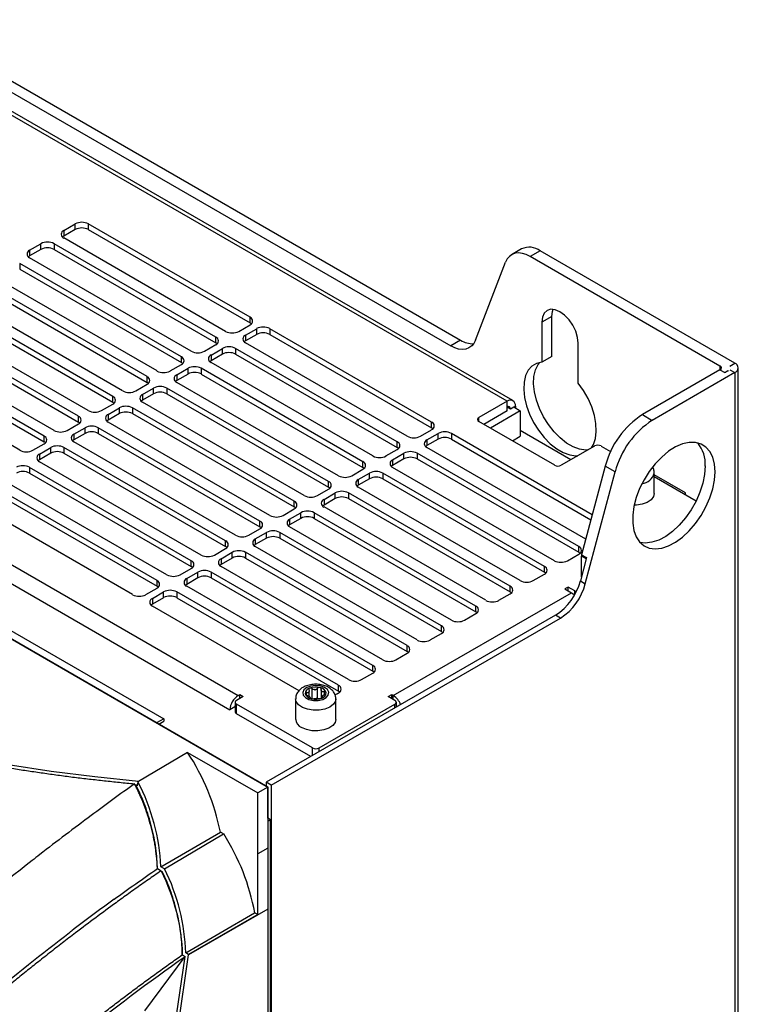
# Model space of a CAD drawing. Header units: millimetres. Extents: x 82 to 1002, y -172 to 1064.
# Tile 159 of 159: x 903 to 980, y 929 to 1034. Entities that reach past the tile are written whole.
import ezdxf

# ---------------------------------------------------------------- set-up
doc = ezdxf.new("R2010")
doc.units = ezdxf.units.MM

msp = doc.modelspace()

# ---------------------------------------------------------------- linework, layer by layer
at = {"color": 7, "linetype": 'Continuous', "lineweight": 25}
for p, q in [((955.5, 993.35), (884.79, 1034.17)), ((956.12, 993.42), (885.41, 1034.24)), ((894.37, 1032.32), (950.51, 999.91)), ((893.31, 1031.7), (949.45, 999.29)), ((929.86, 952.02), (813.2, 1019.37)), ((814.08, 1018.87), (929.69, 952.13)), ((830.17, 1017.54), (926.69, 961.82)), ((829.28, 1016.01), (925.8, 960.29)), ((827.18, 1012.18), (918.71, 959.34)), ((908.02, 1011.66), (909.22, 1012.36)), ((909.22, 1011.74), (908.02, 1011.05)), ((909.22, 1011.74), (909.22, 1012.36)), ((927.96, 1002.36), (910.63, 1012.36)), ((910.63, 1012.36), (910.63, 1011.74)), ((910.63, 1011.74), (927.96, 1001.74)), ((908.02, 1011.66), (908.02, 1011.05)), ((925.34, 1000.84), (908.02, 1010.85)), ((904.34, 1009.54), (905.54, 1010.23)), ((905.54, 1009.62), (904.34, 1008.93)), ((905.54, 1009.62), (905.54, 1010.23)), ((924.28, 1000.23), (906.96, 1010.23)), ((906.96, 1010.23), (906.96, 1009.62)), ((906.96, 1009.62), (924.28, 999.62)), ((957.04, 1009.67), (955.98, 1009.06)), ((904.34, 1009.54), (904.34, 1008.93)), ((921.66, 998.72), (904.34, 1008.72)), ((959.04, 1009.48), (957.98, 1008.86)), ((978.3, 997.13), (957.98, 1008.86)), ((979.9, 997.44), (959.04, 1009.48)), ((920.6, 998.11), (903.28, 1008.11)), ((903.28, 1008.11), (903.28, 1007.5)), ((903.28, 1007.5), (920.6, 997.5)), ((952.11, 999.91), (955.32, 1008.25)), ((917.99, 996.6), (900.66, 1006.6)), ((916.93, 995.99), (899.6, 1005.99)), ((899.6, 1005.38), (916.93, 995.37)), ((914.31, 994.48), (896.99, 1004.48)), ((913.25, 993.86), (895.93, 1003.87)), ((895.93, 1003.25), (913.25, 993.25)), ((910.63, 992.35), (893.31, 1002.36)), ((927.96, 1001.74), (927.96, 1002.36)), ((960.27, 1002.44), (959.21, 1001.83)), ((960.27, 998.16), (960.27, 1002.44)), ((909.57, 991.74), (892.25, 1001.74)), ((892.25, 1001.13), (909.57, 991.13)), ((926.76, 1000.84), (927.96, 1001.54)), ((927.46, 1000.44), (928.67, 1001.13)), ((928.67, 1000.52), (928.67, 1001.13)), ((947.4, 991.13), (930.08, 1001.13)), ((930.08, 1001.13), (930.08, 1000.52)), ((959.21, 1001.83), (959.21, 997.55)), ((906.96, 990.23), (889.63, 1000.23)), ((924.28, 999.62), (924.28, 1000.23)), ((928.67, 1000.52), (927.46, 999.82)), ((927.46, 1000.44), (927.46, 999.82)), ((930.08, 1000.52), (947.4, 990.52)), ((905.9, 989.62), (888.57, 999.62)), ((923.08, 998.72), (924.28, 999.42)), ((944.79, 989.62), (927.46, 999.62)), ((950.51, 999.91), (949.45, 999.29)), ((963.1, 995.3), (963.1, 999.58)), ((903.28, 988.11), (885.96, 998.11)), ((888.57, 999.01), (905.9, 989.01)), ((920.6, 997.5), (920.6, 998.11)), ((923.79, 998.31), (924.99, 999.01)), ((924.99, 998.4), (923.79, 997.7)), ((923.79, 998.31), (923.79, 997.7)), ((924.99, 998.4), (924.99, 999.01)), ((943.73, 989.01), (926.4, 999.01)), ((926.4, 999.01), (926.4, 998.4)), ((926.4, 998.4), (943.73, 988.39)), ((960.27, 998.16), (959.21, 997.55)), ((919.4, 996.6), (920.6, 997.29)), ((941.11, 987.5), (923.79, 997.5)), ((979.36, 997.13), (979.9, 997.44)), ((980.26, 700.52), (980.26, 996.93)), ((916.93, 995.37), (916.93, 995.99)), ((920.11, 996.19), (921.31, 996.89)), ((921.31, 996.27), (920.11, 995.58)), ((920.11, 996.19), (920.11, 995.58)), ((921.31, 996.27), (921.31, 996.89)), ((940.05, 986.88), (922.73, 996.89)), ((922.73, 996.89), (922.73, 996.27)), ((922.73, 996.27), (940.05, 986.27)), ((978.3, 996.72), (969.99, 991.93)), ((979.9, 996.42), (971.05, 991.31)), ((978.3, 996.72), (978.83, 996.42)), ((979.19, 996.62), (978.83, 996.42)), ((979.11, 996.66), (979.19, 996.62)), ((979.11, 996.58), (979.11, 996.66)), ((979.36, 996.72), (979.9, 996.42)), ((979.9, 996.42), (979.9, 700.01)), ((915.73, 994.48), (916.93, 995.17)), ((937.43, 985.37), (920.11, 995.37)), ((913.25, 993.25), (913.25, 993.86)), ((916.43, 994.07), (917.63, 994.76)), ((917.63, 994.15), (916.43, 993.46)), ((916.43, 994.07), (916.43, 993.46)), ((917.63, 994.15), (917.63, 994.76)), ((936.37, 984.76), (919.05, 994.76)), ((919.05, 994.76), (919.05, 994.15)), ((919.05, 994.15), (936.37, 984.15)), ((912.05, 992.35), (913.25, 993.05)), ((933.76, 983.25), (916.43, 993.25)), ((955.5, 993.35), (952.46, 991.6)), ((955.5, 992.74), (955.5, 993.35)), ((955.5, 992.74), (955.85, 992.54)), ((955.5, 992.33), (955.5, 992.74)), ((955.85, 992.54), (956.21, 992.74)), ((956.21, 992.74), (956.38, 992.84)), ((956.21, 992.74), (956.91, 992.33)), ((956.38, 992.84), (956.38, 992.64)), ((909.57, 991.13), (909.57, 991.74)), ((912.76, 991.95), (913.96, 992.64)), ((913.96, 992.03), (912.76, 991.33)), ((912.76, 991.95), (912.76, 991.33)), ((913.96, 992.03), (913.96, 992.64)), ((932.7, 982.64), (915.37, 992.64)), ((915.37, 992.64), (915.37, 992.03)), ((915.37, 992.03), (932.7, 982.03)), ((955.5, 992.33), (952.99, 990.88)), ((956.91, 992.33), (953.7, 990.48)), ((956.91, 992.33), (956.91, 989.61)), ((969.99, 991.93), (971.05, 991.31)), ((908.37, 990.23), (909.57, 990.93)), ((930.08, 981.13), (912.76, 991.13)), ((947.4, 990.52), (947.4, 991.13)), ((960.59, 986.5), (952.46, 991.19)), ((905.9, 989.01), (905.9, 989.62)), ((909.08, 989.82), (910.28, 990.52)), ((910.28, 989.9), (909.08, 989.21)), ((909.08, 989.82), (909.08, 989.21)), ((910.28, 989.9), (910.28, 990.52)), ((929.02, 980.52), (911.69, 990.52)), ((911.69, 990.52), (911.69, 989.9)), ((911.69, 989.9), (929.02, 979.9)), ((946.2, 989.62), (947.4, 990.31)), ((946.91, 989.21), (948.11, 989.9)), ((948.11, 989.29), (948.11, 989.9)), ((964.62, 981.19), (949.52, 989.9)), ((949.52, 989.9), (949.52, 989.29)), ((956.06, 989.11), (956.91, 989.61)), ((962.33, 987.09), (956.91, 990.22)), ((904.69, 988.11), (905.9, 988.8)), ((926.4, 979.01), (909.08, 989.01)), ((943.73, 988.39), (943.73, 989.01)), ((948.11, 989.29), (946.91, 988.6)), ((946.91, 989.21), (946.91, 988.6)), ((949.52, 989.29), (964.48, 980.66)), ((964.87, 988.56), (961.3, 986.5)), ((965.58, 988.56), (966.58, 987.98)), ((905.4, 987.7), (906.6, 988.39)), ((906.6, 987.78), (905.4, 987.09)), ((905.4, 987.7), (905.4, 987.09)), ((906.6, 987.78), (906.6, 988.39)), ((925.34, 978.39), (908.02, 988.39)), ((908.02, 988.39), (908.02, 987.78)), ((908.02, 987.78), (925.34, 977.78)), ((942.52, 987.5), (943.73, 988.19)), ((943.23, 987.09), (944.43, 987.78)), ((944.43, 987.17), (944.43, 987.78)), ((963.17, 977.78), (945.85, 987.78)), ((945.85, 987.78), (945.85, 987.17)), ((963.92, 978.57), (946.91, 988.39)), ((922.73, 976.88), (905.4, 986.88)), ((940.05, 986.27), (940.05, 986.88)), ((944.43, 987.17), (943.23, 986.48)), ((943.23, 987.09), (943.23, 986.48)), ((945.85, 987.17), (963.17, 977.17)), ((966.01, 986.4), (963.48, 976.91)), ((967.07, 985.79), (966.01, 986.4)), ((921.66, 976.27), (904.34, 986.27)), ((904.34, 986.27), (904.34, 985.66)), ((904.34, 985.66), (921.66, 975.66)), ((938.85, 985.37), (940.05, 986.07)), ((939.55, 984.97), (940.76, 985.66)), ((940.76, 985.05), (940.76, 985.66)), ((959.5, 975.66), (942.17, 985.66)), ((942.17, 985.66), (942.17, 985.05)), ((960.56, 976.27), (943.23, 986.27)), ((963.87, 973.8), (967.07, 985.79)), ((971.26, 983.46), (971.26, 985.66)), ((919.05, 974.76), (901.72, 984.76)), ((936.37, 984.15), (936.37, 984.76)), ((940.76, 985.05), (939.55, 984.35)), ((939.55, 984.97), (939.55, 984.35)), ((942.17, 985.05), (959.5, 975.05)), ((971.26, 985.28), (975.75, 982.68)), ((917.99, 974.15), (900.66, 984.15)), ((900.66, 983.54), (917.99, 973.54)), ((935.17, 983.25), (936.37, 983.95)), ((935.88, 982.84), (937.08, 983.54)), ((937.08, 982.92), (937.08, 983.54)), ((955.82, 973.54), (938.49, 983.54)), ((938.49, 983.54), (938.49, 982.92)), ((956.88, 974.15), (939.55, 984.15)), ((974.59, 983.35), (974.59, 983.56)), ((915.37, 972.64), (898.05, 982.64)), ((932.7, 982.03), (932.7, 982.64)), ((937.08, 982.92), (935.88, 982.23)), ((935.88, 982.84), (935.88, 982.23)), ((938.49, 982.92), (955.82, 972.92)), ((931.49, 981.13), (932.7, 981.82)), ((932.2, 980.72), (933.4, 981.41)), ((933.4, 980.8), (933.4, 981.41)), ((952.14, 971.41), (934.82, 981.41)), ((934.82, 981.41), (934.82, 980.8)), ((953.2, 972.03), (935.88, 982.03)), ((929.02, 979.9), (929.02, 980.52)), ((933.4, 980.8), (932.2, 980.11)), ((932.2, 980.72), (932.2, 980.11)), ((934.82, 980.8), (952.14, 970.8)), ((927.82, 979.01), (929.02, 979.7)), ((928.52, 978.6), (929.73, 979.29)), ((929.73, 978.68), (929.73, 979.29)), ((948.46, 969.29), (931.14, 979.29)), ((931.14, 979.29), (931.14, 978.68)), ((949.52, 969.9), (932.2, 979.9)), ((925.34, 977.78), (925.34, 978.39)), ((929.73, 978.68), (928.52, 977.99)), ((928.52, 978.6), (928.52, 977.99)), ((931.14, 978.68), (948.46, 968.68)), ((924.14, 976.88), (925.34, 977.58)), ((924.85, 976.47), (926.05, 977.17)), ((926.05, 976.56), (926.05, 977.17)), ((944.79, 967.17), (927.46, 977.17)), ((927.46, 977.17), (927.46, 976.56)), ((945.85, 967.78), (928.52, 977.78)), ((961.97, 976.27), (963.17, 976.96)), ((963.17, 977.17), (963.17, 977.78)), ((963.48, 976.91), (964.01, 976.61)), ((921.66, 975.66), (921.66, 976.27)), ((926.05, 976.56), (924.85, 975.86)), ((924.85, 976.47), (924.85, 975.86)), ((927.46, 976.56), (944.79, 966.56)), ((964.01, 976.61), (963.34, 974.11)), ((963.45, 974.54), (963.45, 976.76)), ((920.46, 974.76), (921.66, 975.45)), ((921.17, 974.35), (922.37, 975.05)), ((922.37, 974.43), (922.37, 975.05)), ((941.11, 965.05), (923.79, 975.05)), ((923.79, 975.05), (923.79, 974.43)), ((942.17, 965.66), (924.85, 975.66)), ((958.29, 974.15), (959.5, 974.84)), ((959.5, 975.05), (959.5, 975.66)), ((917.99, 973.54), (917.99, 974.15)), ((922.37, 974.43), (921.17, 973.74)), ((921.17, 974.35), (921.17, 973.74)), ((923.79, 974.43), (941.11, 964.43)), ((963.34, 974.11), (963.87, 973.8)), ((916.79, 972.64), (917.99, 973.33)), ((917.49, 972.23), (918.69, 972.92)), ((918.69, 972.31), (918.69, 972.92)), ((937.43, 962.92), (920.11, 972.92)), ((920.11, 972.92), (920.11, 972.31)), ((938.49, 963.53), (921.17, 973.54)), ((943.3, 961.82), (962.39, 972.84)), ((954.62, 972.03), (955.82, 972.72)), ((955.82, 972.92), (955.82, 973.54)), ((962.04, 973.45), (961.69, 973.25)), ((961.69, 973.25), (962.39, 972.84)), ((962.75, 973.05), (962.04, 973.45)), ((962.04, 973.05), (962.04, 973.45)), ((918.69, 972.31), (917.49, 971.62)), ((917.49, 972.23), (917.49, 971.62)), ((920.11, 972.31), (937.43, 962.31)), ((933.21, 962.34), (917.49, 971.41)), ((950.94, 969.9), (952.14, 970.6)), ((952.14, 970.8), (952.14, 971.41)), ((960.68, 970.43), (929.69, 952.53)), ((930.22, 952.23), (961.21, 970.12)), ((961.21, 970.12), (960.68, 970.43)), ((947.26, 967.78), (948.46, 968.47)), ((948.46, 968.68), (948.46, 969.29)), ((943.59, 965.66), (944.79, 966.35)), ((944.79, 966.56), (944.79, 967.17)), ((939.91, 963.53), (941.11, 964.23)), ((941.11, 964.43), (941.11, 965.05)), ((934.29, 961.74), (934.29, 962.3)), ((935.57, 962.46), (935.57, 961.54)), ((937.29, 962.02), (937.43, 962.11)), ((937.43, 962.31), (937.43, 962.92)), ((926.36, 961.11), (926.36, 960.09)), ((927.22, 961.72), (926.51, 961.31)), ((926.69, 961.82), (926.86, 961.92)), ((926.86, 961.92), (927.22, 961.72)), ((926.86, 961.51), (926.86, 961.92)), ((932.84, 961.48), (932.84, 959.27)), ((934.42, 961.55), (934.42, 961.62)), ((935.7, 961.71), (935.7, 961.58)), ((937.29, 962.02), (937.07, 961.91)), ((937.14, 959.27), (937.14, 961.48)), ((942.77, 961.72), (943.13, 961.92)), ((943.48, 961.31), (942.77, 961.72)), ((943.13, 961.92), (943.3, 961.82)), ((943.13, 961.51), (943.13, 961.92)), ((943.63, 960.58), (943.63, 961.11)), ((926.33, 960.6), (925.8, 960.29)), ((934.64, 956.21), (926.51, 960.9)), ((926.51, 959.88), (926.51, 960.9)), ((935.35, 956.21), (943.48, 960.9)), ((918.71, 959.34), (917.95, 958.9)), ((918.19, 958.76), (918.71, 959.08)), ((918.71, 959.34), (918.71, 959.08)), ((934.46, 955.29), (926.51, 959.88)), ((921.27, 955.73), (916.02, 952.63)), ((921.27, 955.73), (928.78, 951.4)), ((915.94, 952.59), (916.02, 952.63)), ((915.89, 952.24), (915.62, 952.26)), ((915.68, 952.14), (915.78, 952.2)), ((915.77, 952.16), (915.7, 952.11)), ((915.77, 952.16), (915.78, 952.2)), ((915.88, 952.14), (915.78, 952.2)), ((915.94, 952.59), (915.88, 952.14)), ((929.86, 952.02), (928.78, 951.4)), ((930.22, 952.23), (929.69, 952.53)), ((929.69, 952.53), (929.69, 952.13)), ((929.69, 952.13), (929.87, 952.02)), ((929.86, 952.02), (929.86, 945.49)), ((929.86, 952.02), (929.87, 952.02)), ((929.87, 948.68), (929.87, 952.02)), ((930.22, 952.23), (930.22, 687.26)), ((928.78, 944.86), (928.78, 951.4)), ((929.87, 948.68), (929.86, 948.68)), ((929.86, 948.36), (930.15, 948.52)), ((930.15, 948.52), (929.87, 948.68)), ((930.15, 687.3), (930.15, 948.52)), ((918.4, 943.49), (924.78, 947.2)), ((918.8, 943.26), (925.13, 947)), ((925.13, 947), (924.78, 947.2)), ((929.86, 945.49), (928.78, 944.86)), ((929.86, 945.49), (929.86, 938.95)), ((928.78, 938.36), (928.78, 944.86)), ((918.03, 943.28), (918.43, 943.05)), ((918.8, 943.26), (918.4, 943.49)), ((918.59, 942.89), (918.47, 942.96)), ((929.86, 938.95), (921.36, 934.04)), ((929.86, 938.95), (929.86, 862.41)), ((921.06, 934.25), (928.45, 938.55)), ((928.78, 938.36), (921.36, 934.07)), ((928.78, 938.36), (928.45, 938.55)), ((910.74, 862.12), (920.99, 933.86)), ((911.09, 862.25), (921.36, 934.04)), ((916.69, 928.05), (920.99, 933.86)), ((920.69, 934.04), (920.99, 933.86)), ((921.36, 934.07), (921.06, 934.25)), ((921.36, 934.04), (921.36, 934.07))]:
    msp.add_line(p, q, dxfattribs=at)
at = {"color": 8, "linetype": 'Continuous', "lineweight": 25}
for p, q in [((978.3, 997.13), (978.3, 996.72)), ((952.46, 991.19), (952.46, 991.6)), ((974.59, 983.56), (971.26, 985.48)), ((963.97, 976.46), (963.45, 976.76)), ((962.75, 972.65), (962.75, 973.05)), ((934.01, 961.88), (934.01, 962.1)), ((934.6, 961.48), (934.6, 962.56)), ((935.2, 961.52), (935.2, 962.6)), ((935.93, 961.95), (935.93, 962.22)), ((934.41, 961.56), (934.41, 961.58)), ((935.73, 961.61), (935.73, 961.66)), ((943.3, 961.41), (943.3, 961.82)), ((943.48, 960.49), (943.48, 960.9)), ((934.64, 955.39), (934.64, 956.21)), ((935.35, 955.8), (935.35, 956.21))]:
    msp.add_line(p, q, dxfattribs=at)
at = {"color": 7, "linetype": 'Continuous', "lineweight": 25, "flags": 128}
for points in [[(908.02, 1011.05), (907.89, 1010.96), (907.88, 1010.95)], [(904.34, 1008.93), (904.22, 1008.84), (904.2, 1008.83)], [(957.98, 1008.86), (957.55, 1009.07), (957.13, 1009.2), (956.73, 1009.25), (956.36, 1009.21), (956.03, 1009.09), (955.74, 1008.88), (955.5, 1008.6), (955.32, 1008.25)], [(963.1, 999.58), (963.03, 1000.2), (962.84, 1000.85), (962.53, 1001.5), (962.13, 1002.09), (961.66, 1002.58), (961.16, 1002.95), (960.65, 1003.16), (960.18, 1003.21), (959.78, 1003.08), (959.47, 1002.8), (959.28, 1002.37), (959.21, 1001.83)], [(960.27, 1002.44), (960.34, 1002.98), (960.42, 1003.21)], [(928.1, 1001.64), (928.08, 1001.66), (927.96, 1001.74)], [(924.42, 999.52), (924.41, 999.53), (924.28, 999.62)], [(927.46, 999.82), (927.34, 999.74), (927.32, 999.72)], [(952.11, 999.91), (951.93, 999.56), (951.7, 999.28), (951.41, 999.07), (951.08, 998.95), (950.7, 998.91), (950.3, 998.95), (949.88, 999.08), (949.45, 999.29)], [(920.74, 997.4), (920.73, 997.41), (920.6, 997.5)], [(923.79, 997.7), (923.66, 997.61), (923.65, 997.6)], [(959.21, 997.55), (958.64, 997.41), (958.15, 997.12), (957.75, 996.68), (957.47, 996.1), (957.31, 995.41), (957.27, 994.62), (957.36, 993.77), (957.57, 992.87), (957.9, 991.97), (958.33, 991.08), (958.86, 990.24), (959.46, 989.48), (960.12, 988.81), (960.81, 988.27), (961.51, 987.86), (962.2, 987.61), (962.85, 987.52), (963.08, 987.52)], [(964.14, 988.14), (963.91, 988.13), (963.26, 988.22), (962.57, 988.48), (961.87, 988.88), (961.18, 989.42), (960.52, 990.09), (959.92, 990.85), (959.39, 991.69), (958.96, 992.58), (958.63, 993.48), (958.42, 994.38), (958.33, 995.23), (958.37, 996.02), (958.53, 996.71), (958.81, 997.29), (958.99, 997.52)], [(917.07, 995.27), (917.05, 995.29), (916.93, 995.37)], [(920.11, 995.58), (919.98, 995.49), (919.97, 995.48)], [(964.54, 988.37), (964.74, 988.73), (964.95, 989.38), (965.04, 990.13), (965.01, 990.96), (964.84, 991.84), (964.56, 992.75), (964.17, 993.65), (963.67, 994.51), (963.1, 995.3)], [(913.39, 993.15), (913.37, 993.16), (913.25, 993.25)], [(916.43, 993.46), (916.31, 993.37), (916.29, 993.35)], [(909.71, 991.03), (909.7, 991.04), (909.57, 991.13)], [(912.76, 991.33), (912.63, 991.25), (912.61, 991.23)], [(947.54, 990.42), (947.53, 990.43), (947.4, 990.52)], [(906.04, 988.9), (906.02, 988.92), (905.9, 989.01)], [(909.08, 989.21), (908.95, 989.12), (908.94, 989.11)], [(946.91, 988.6), (946.78, 988.51), (946.77, 988.5)], [(977.77, 985.8), (977.71, 986.63), (977.52, 987.36), (977.21, 987.97), (976.79, 988.44), (976.27, 988.77), (975.67, 988.94), (975, 988.94), (974.29, 988.78), (973.54, 988.46), (972.79, 987.99), (972.06, 987.38), (971.36, 986.66), (970.73, 985.84), (970.16, 984.94), (969.69, 984), (969.33, 983.03), (969.08, 982.07), (968.95, 981.14), (968.95, 980.28), (969.08, 979.5), (969.33, 978.83), (969.69, 978.28), (970.16, 977.88), (970.73, 977.63), (971.36, 977.55), (972.06, 977.63), (972.79, 977.87), (973.54, 978.26), (974.29, 978.8), (975, 979.47), (975.67, 980.24), (976.27, 981.11), (976.79, 982.03), (977.21, 982.99), (977.52, 983.96), (977.71, 984.9), (977.77, 985.8)], [(943.87, 988.29), (943.85, 988.31), (943.73, 988.39)], [(905.4, 987.09), (905.28, 987), (905.26, 986.99)], [(943.23, 986.48), (943.11, 986.39), (943.09, 986.37)], [(976.71, 986.42), (976.65, 985.52), (976.46, 984.57), (976.15, 983.6), (975.73, 982.64), (975.21, 981.72), (974.61, 980.86), (973.94, 980.08), (973.22, 979.41), (972.48, 978.87), (971.73, 978.48), (971, 978.24), (970.3, 978.16), (969.74, 978.22)], [(940.19, 986.17), (940.17, 986.18), (940.05, 986.27)], [(939.55, 984.35), (939.43, 984.27), (939.41, 984.25)], [(936.51, 984.05), (936.5, 984.06), (936.37, 984.15)], [(971.26, 983.46), (971.19, 983.14), (970.93, 982.8), (970.51, 982.52), (969.97, 982.32), (969.35, 982.23), (969.11, 982.22)], [(935.88, 982.23), (935.75, 982.14), (935.74, 982.13)], [(932.84, 981.92), (932.82, 981.94), (932.7, 982.03)], [(916.02, 952.63), (911.32, 953.11), (906.66, 953.7), (902.05, 954.4), (897.49, 955.2), (892.98, 956.1), (888.55, 957.1), (884.18, 958.2), (879.89, 959.4), (875.69, 960.7), (871.58, 962.09), (867.56, 963.58), (863.65, 965.16), (859.84, 966.82), (856.15, 968.57), (852.58, 970.4), (849.14, 972.31), (845.82, 974.3), (842.64, 976.37), (839.6, 978.51), (836.7, 980.71)], [(932.2, 980.11), (932.08, 980.02), (932.06, 980.01)], [(929.16, 979.8), (929.14, 979.82), (929.02, 979.9)], [(928.52, 977.99), (928.4, 977.9), (928.38, 977.88)], [(925.48, 977.68), (925.47, 977.69), (925.34, 977.78)], [(963.31, 977.07), (963.3, 977.08), (963.17, 977.17)], [(924.85, 975.86), (924.72, 975.78), (924.71, 975.76)], [(921.81, 975.56), (921.79, 975.57), (921.66, 975.66)], [(959.64, 974.94), (959.62, 974.96), (959.5, 975.05)], [(921.17, 973.74), (921.05, 973.65), (921.03, 973.64)], [(918.13, 973.43), (918.11, 973.45), (917.99, 973.54)], [(955.96, 972.82), (955.94, 972.84), (955.82, 972.92)], [(962.39, 972.84), (962.57, 972.72), (962.71, 972.59)], [(917.49, 971.62), (917.37, 971.53), (917.35, 971.52)], [(952.28, 970.7), (952.27, 970.71), (952.14, 970.8)], [(948.6, 968.58), (948.59, 968.59), (948.46, 968.68)], [(944.93, 966.45), (944.91, 966.47), (944.79, 966.56)], [(941.25, 964.33), (941.23, 964.35), (941.11, 964.43)], [(936.39, 962.17), (936.24, 962.46), (935.93, 962.69), (935.49, 962.85), (934.98, 962.9), (934.47, 962.84), (934.04, 962.68), (933.73, 962.44), (933.6, 962.16), (933.65, 961.86), (933.88, 961.6), (934.27, 961.4), (934.75, 961.29), (935.26, 961.3), (935.74, 961.41), (936.12, 961.61), (936.34, 961.88), (936.39, 962.17)], [(937.57, 962.21), (937.56, 962.22), (937.43, 962.31)], [(937.14, 959.27), (937.07, 958.95), (936.81, 958.61), (936.4, 958.33), (935.85, 958.14), (935.23, 958.04), (934.59, 958.05), (933.99, 958.18), (933.47, 958.4)]]:
    msp.add_lwpolyline(points, dxfattribs=at)
at = {"color": 8, "linetype": 'Continuous', "lineweight": 25, "flags": 128}
msp.add_lwpolyline([(937.14, 961.48), (937.1, 961.24), (936.88, 960.89), (936.5, 960.59), (935.98, 960.38), (935.37, 960.26), (934.73, 960.25), (934.11, 960.35), (933.57, 960.55), (933.16, 960.83), (932.91, 961.17), (932.84, 961.48)], dxfattribs=at)
at = {"color": 7, "linetype": 'Continuous', "lineweight": 25}
for centre, radius, start, end in [((909.93, 1010.99), 1.54, 62.6097, 117.3903), ((909.93, 1010.38), 1.54, 62.6097, 117.3903), ((908.17, 1011.25), 0.437, 110.7834, 249.2166), ((906.25, 1008.87), 1.54, 62.6097, 117.3903), ((906.25, 1008.26), 1.54, 62.6097, 117.3903), ((957.88, 1007.89), 1.97, 53.7096, 114.98), ((904.5, 1009.13), 0.437, 110.7834, 249.2166), ((927.8, 1001.95), 0.437, 290.7834, 69.2166), ((929.37, 999.77), 1.54, 62.6097, 117.3903), ((924.13, 999.82), 0.437, 290.7834, 69.2166), ((926.05, 1002.21), 1.54, 242.6097, 297.3903), ((927.62, 1000.03), 0.437, 110.7834, 249.2166), ((929.37, 999.15), 1.54, 62.6097, 117.3903), ((925.7, 997.64), 1.54, 62.6097, 117.3903), ((951.82, 1001.93), 2.41, 237.2723, 272.2981), ((920.45, 997.7), 0.437, 290.7834, 69.2166), ((922.37, 1000.09), 1.54, 242.6097, 297.3903), ((923.94, 997.91), 0.437, 110.7834, 249.2166), ((925.7, 997.03), 1.54, 62.6097, 117.3903), ((922.02, 995.52), 1.54, 62.6097, 117.3903), ((978.23, 996.93), 0.218, 290.7834, 69.2166), ((979.7, 996.93), 0.546, 290.7834, 69.2166), ((916.77, 995.58), 0.437, 290.7834, 69.2166), ((918.69, 997.96), 1.54, 242.6097, 297.3903), ((920.26, 995.78), 0.437, 110.7834, 249.2166), ((922.02, 994.91), 1.54, 62.6097, 117.3903), ((978.43, 997.16), 0.843, 298.6197, 324.1934), ((918.34, 993.4), 1.54, 62.6097, 117.3903), ((913.1, 993.46), 0.437, 290.7834, 69.2166), ((915.02, 995.84), 1.54, 242.6097, 297.3903), ((916.59, 993.66), 0.437, 110.7834, 249.2166), ((918.34, 992.79), 1.54, 62.6097, 117.3903), ((914.66, 991.28), 1.54, 62.6097, 117.3903), ((955.84, 992.93), 0.546, 350.786, 129.2033), ((955.64, 992.57), 0.218, 350.786, 129.2033), ((909.42, 991.33), 0.437, 290.7834, 69.2166), ((911.34, 993.72), 1.54, 242.6097, 297.3903), ((912.91, 991.54), 0.437, 110.7834, 249.2166), ((914.66, 990.66), 1.54, 62.6097, 117.3903), ((975.09, 984.05), 9.38, 122.8922, 165.4815), ((910.99, 989.15), 1.54, 62.6097, 117.3903), ((947.25, 990.72), 0.437, 290.7834, 69.2166), ((952.54, 991.39), 0.218, 110.7834, 249.2166), ((976.15, 983.44), 9.38, 122.8922, 165.4815), ((905.74, 989.21), 0.437, 290.7834, 69.2166), ((907.66, 991.6), 1.54, 242.6097, 297.3903), ((909.23, 989.42), 0.437, 110.7834, 249.2166), ((910.99, 988.54), 1.54, 62.6097, 117.3903), ((945.49, 990.98), 1.54, 242.6097, 297.3903), ((948.82, 988.54), 1.54, 62.6097, 117.3903), ((907.31, 987.03), 1.54, 62.6097, 117.3903), ((943.57, 988.6), 0.437, 290.7834, 69.2166), ((947.06, 988.8), 0.437, 110.7834, 249.2166), ((948.82, 987.93), 1.54, 62.6097, 117.3903), ((965.22, 987.88), 0.769, 62.6097, 117.3903), ((973.22, 986.64), 3.51, 356.2806, 39.9232), ((903.99, 989.47), 1.54, 242.6097, 297.3903), ((905.56, 987.29), 0.437, 110.7834, 249.2166), ((907.31, 986.42), 1.54, 62.6097, 117.3903), ((941.82, 988.86), 1.54, 242.6097, 297.3903), ((945.14, 986.42), 1.54, 62.6097, 117.3903), ((903.63, 984.91), 1.54, 62.6097, 117.3903), ((939.89, 986.48), 0.437, 290.7834, 69.2166), ((943.39, 986.68), 0.437, 110.7834, 249.2166), ((945.14, 985.81), 1.54, 62.6097, 117.3903), ((960.94, 987.18), 0.769, 242.6097, 297.3903), ((903.63, 984.29), 1.54, 62.6097, 117.3903), ((938.14, 986.74), 1.54, 242.6097, 297.3903), ((941.46, 984.29), 1.54, 62.6097, 117.3903), ((936.22, 984.35), 0.437, 290.7834, 69.2166), ((939.71, 984.56), 0.437, 110.7834, 249.2166), ((941.46, 983.68), 1.54, 62.6097, 117.3903), ((934.46, 984.62), 1.54, 242.6097, 297.3903), ((937.79, 982.17), 1.54, 62.6097, 117.3903), ((973.95, 983.57), 0.638, 341.9491, 358.9497), ((932.54, 982.23), 0.437, 290.7834, 69.2166), ((936.03, 982.43), 0.437, 110.7834, 249.2166), ((937.79, 981.56), 1.54, 62.6097, 117.3903), ((930.79, 982.49), 1.54, 242.6097, 297.3903), ((934.11, 980.05), 1.54, 62.6097, 117.3903), ((928.86, 980.11), 0.437, 290.7834, 69.2166), ((932.36, 980.31), 0.437, 110.7834, 249.2166), ((934.11, 979.44), 1.54, 62.6097, 117.3903), ((927.11, 980.37), 1.54, 242.6097, 297.3903), ((930.43, 977.93), 1.54, 62.6097, 117.3903), ((925.19, 977.99), 0.437, 290.7834, 69.2166), ((928.68, 978.19), 0.437, 110.7834, 249.2166), ((930.43, 977.31), 1.54, 62.6097, 117.3903), ((923.43, 978.25), 1.54, 242.6097, 297.3903), ((926.76, 975.8), 1.54, 62.6097, 117.3903), ((963.02, 977.37), 0.437, 290.7834, 69.2166), ((964.05, 976.75), 0.594, 164.5964, 179.4278), ((921.51, 975.86), 0.437, 290.7834, 69.2166), ((925, 976.07), 0.437, 110.7834, 249.2166), ((926.76, 975.19), 1.54, 62.6097, 117.3903), ((961.26, 977.64), 1.54, 242.6097, 297.3903), ((919.76, 976.13), 1.54, 242.6097, 297.3903), ((923.08, 973.68), 1.54, 62.6097, 117.3903), ((959.34, 975.25), 0.437, 290.7834, 69.2166), ((917.83, 973.74), 0.437, 290.7834, 69.2166), ((921.32, 973.94), 0.437, 110.7834, 249.2166), ((923.08, 973.07), 1.54, 62.6097, 117.3903), ((957.59, 975.51), 1.54, 242.6097, 297.3903), ((957.29, 975.68), 6.25, 302.8922, 345.4815), ((957.82, 975.37), 6.25, 302.8922, 345.4815), ((919.4, 971.56), 1.54, 62.6097, 117.3903), ((955.66, 973.13), 0.437, 290.7834, 69.2166), ((963.06, 973.6), 0.635, 241.029, 257.5506), ((916.08, 974), 1.54, 242.6097, 297.3903), ((917.65, 971.82), 0.437, 110.7834, 249.2166), ((919.4, 970.95), 1.54, 62.6097, 117.3903), ((953.91, 973.39), 1.54, 242.6097, 297.3903), ((951.99, 971.01), 0.437, 290.7834, 69.2166), ((950.23, 971.27), 1.54, 242.6097, 297.3903), ((948.31, 968.88), 0.437, 290.7834, 69.2166), ((946.55, 969.14), 1.54, 242.6097, 297.3903), ((944.63, 966.76), 0.437, 290.7834, 69.2166), ((942.88, 967.02), 1.54, 242.6097, 297.3903), ((940.96, 964.64), 0.437, 290.7834, 69.2166), ((939.2, 964.9), 1.54, 242.6097, 297.3903), ((934.47, 962.03), 0.6, 103.4917, 180.8532), ((934.58, 961.92), 0.419, 138.365, 145.9799), ((934.08, 962.31), 0.22, 314.8939, 329.451), ((935, 960.91), 1.83, 75.5387, 111.2387), ((934.99, 961.06), 1.4, 91.6828, 95.0946), ((934.87, 963.18), 0.731, 270.1252, 276.6522), ((935.35, 961.87), 0.812, 20.1022, 82.6642), ((935.28, 961.8), 0.595, 48.3692, 54.3972), ((935.85, 962.5), 0.312, 225.6182, 237.1481), ((935.51, 962.14), 0.6, 283.4917, 0.8532), ((937.28, 962.51), 0.437, 290.7834, 69.2166), ((927.72, 960.2), 1.92, 122.6055, 177.3945), ((926.59, 961.11), 0.218, 110.7834, 249.2166), ((934.64, 962.3), 0.812, 200.1022, 262.6642), ((934.7, 962.17), 0.595, 228.3692, 234.3972), ((934.14, 961.47), 0.312, 45.6182, 57.1481), ((934.99, 963.26), 1.83, 255.5387, 291.2387), ((934.99, 962.91), 1.4, 271.6828, 275.0946), ((935.12, 960.79), 0.731, 90.1252, 96.6522), ((935.41, 962.05), 0.419, 318.365, 325.9799), ((935.91, 961.66), 0.22, 134.8939, 149.451), ((942.26, 960.2), 1.93, 19.4099, 57.319), ((943.4, 961.11), 0.218, 290.7834, 69.2166), ((926.97, 960.58), 0.637, 162.2119, 178.9623), ((926.61, 960.11), 0.251, 185.6948, 245.6253), ((943.02, 960.58), 0.637, 1.0377, 17.7881), ((933.89, 959.36), 1.05, 184.8256, 246.4945), ((934.99, 956.89), 0.769, 242.6097, 297.3903), ((901.07, 942.44), 24.18, 11.3546, 33.3374), ((904.96, 934.19), 23.9, 10.5077, 32.4147)]:
    msp.add_arc(centre, radius, start, end, dxfattribs=at)
at = {"color": 8, "linetype": 'Continuous', "lineweight": 25}
msp.add_arc((969.76, 986.06), 1.55, 276.5145, 345.341, dxfattribs=at)
at = {"color": 7, "linetype": 'Continuous', "lineweight": 25}
for centre, major_axis, start_param, end_param in [((907.76, 946.42), (-4.99, 14.12), 4.277826, 4.920096), ((910.43, 937.51), (-4.98, 14.1), 4.254205, 4.889862)]:
    msp.add_ellipse(centre, major_axis=major_axis, ratio=0.666549, start_param=start_param, end_param=end_param, dxfattribs=at)
for points, knots in [([(971.25, 985.67), (971.25, 985.71), (971.26, 985.78), (971.23, 985.97), (971.19, 986.14), (971.11, 986.25), (971.1, 986.26)], [0, 0, 0, 0, 0.215216, 0.337989, 0.904099, 1, 1, 1, 1]), ([(848.78, 972.1), (848.97, 972), (849.33, 971.79), (849.88, 971.48), (850.44, 971.17), (850.99, 970.86), (851.56, 970.55), (852.12, 970.25), (852.69, 969.94), (853.26, 969.64), (853.84, 969.34), (854.42, 969.05), (855, 968.75), (855.59, 968.46), (856.18, 968.17), (856.78, 967.88), (857.38, 967.59), (857.98, 967.31), (858.58, 967.02), (859.19, 966.74), (859.8, 966.46), (860.42, 966.19), (861.04, 965.91), (861.66, 965.64), (862.28, 965.37), (862.91, 965.1), (863.55, 964.83), (864.18, 964.57), (864.82, 964.31), (865.46, 964.05), (866.11, 963.79), (866.76, 963.54), (867.41, 963.28), (868.06, 963.03), (868.72, 962.79), (869.38, 962.54), (870.05, 962.3), (870.72, 962.06), (871.39, 961.82), (872.06, 961.58), (872.74, 961.35), (873.42, 961.11), (874.1, 960.88), (874.79, 960.66), (875.48, 960.43), (876.17, 960.21), (876.86, 959.99), (877.56, 959.78), (878.26, 959.56), (878.96, 959.35), (879.67, 959.14), (880.38, 958.93), (881.09, 958.73), (881.81, 958.53), (882.52, 958.33), (883.24, 958.13), (883.97, 957.94), (884.69, 957.74), (885.42, 957.56), (886.15, 957.37), (886.88, 957.19), (887.62, 957), (888.36, 956.83), (889.1, 956.65), (889.84, 956.48), (890.59, 956.31), (891.34, 956.14), (892.09, 955.98), (892.84, 955.81), (893.6, 955.65), (894.35, 955.5), (895.11, 955.35), (895.88, 955.19), (896.64, 955.05), (897.41, 954.9), (898.18, 954.76), (898.95, 954.62), (899.72, 954.48), (900.5, 954.35), (901.27, 954.22), (902.05, 954.09), (902.83, 953.97), (903.62, 953.84), (904.4, 953.73), (905.19, 953.61), (905.98, 953.5), (906.77, 953.39), (907.56, 953.28), (908.36, 953.17), (909.15, 953.07), (909.95, 952.98), (910.75, 952.88), (911.55, 952.79), (912.35, 952.7), (913.16, 952.61), (913.96, 952.53), (914.77, 952.45), (915.31, 952.4), (915.58, 952.37)], [0, 0, 0, 0, 0.010092, 0.020188, 0.03029, 0.040398, 0.050512, 0.060632, 0.070759, 0.080894, 0.091036, 0.101186, 0.111345, 0.121512, 0.131688, 0.141868, 0.152053, 0.162244, 0.172441, 0.182644, 0.192854, 0.203071, 0.213296, 0.223529, 0.233771, 0.244021, 0.25428, 0.264543, 0.274812, 0.285086, 0.295366, 0.305652, 0.315946, 0.326246, 0.336554, 0.346869, 0.357194, 0.367527, 0.377868, 0.388215, 0.398567, 0.408924, 0.419287, 0.429657, 0.440033, 0.450416, 0.460807, 0.471206, 0.481613, 0.492029, 0.502453, 0.512883, 0.523318, 0.533758, 0.544204, 0.554657, 0.565116, 0.575582, 0.586056, 0.596538, 0.607028, 0.617527, 0.628034, 0.638547, 0.649065, 0.659588, 0.670117, 0.680652, 0.691195, 0.701744, 0.712301, 0.722865, 0.733439, 0.744021, 0.754612, 0.765207, 0.775808, 0.786414, 0.797026, 0.807644, 0.818269, 0.828901, 0.839541, 0.85019, 0.860846, 0.871512, 0.882186, 0.892864, 0.903547, 0.914236, 0.924931, 0.935632, 0.94634, 0.957056, 0.967779, 0.97851, 0.989251, 1, 1, 1, 1]), ([(937.12, 961.69), (937.09, 961.81), (937.03, 962.06), (936.78, 962.39), (936.43, 962.68), (935.98, 962.89), (935.44, 963.02), (934.85, 963.05), (934.26, 962.97), (933.74, 962.78), (933.32, 962.51), (933.02, 962.16), (932.86, 961.81), (932.86, 961.57), (932.86, 961.48)], [0, 0, 0, 0, 0.066114, 0.144139, 0.22545, 0.314154, 0.408341, 0.503191, 0.598966, 0.697237, 0.787393, 0.870305, 0.948697, 1, 1, 1, 1]), ([(934.01, 962.1), (933.97, 962.11), (933.93, 962.1), (933.88, 962.07), (933.87, 962.05), (933.87, 962.02)], [0, 0, 0, 0, 0.5, 0.5, 1, 1, 1, 1]), ([(934.33, 962.61), (934.3, 962.6), (934.27, 962.57), (934.24, 962.5), (934.24, 962.46), (934.26, 962.42)], [0, 0, 0, 0, 0.5, 0.5, 1, 1, 1, 1]), ([(934.26, 962.42), (934.28, 962.38), (934.29, 962.34), (934.29, 962.26), (934.28, 962.23), (934.27, 962.2)], [0, 0, 0, 0, 0.5, 0.5, 1, 1, 1, 1]), ([(934.6, 962.56), (934.56, 962.59), (934.52, 962.61), (934.42, 962.63), (934.37, 962.63), (934.33, 962.61)], [0, 0, 0, 0, 0.5, 0.5, 1, 1, 1, 1]), ([(935.2, 962.6), (935.17, 962.56), (935.13, 962.53), (935.05, 962.48), (935, 962.46), (934.95, 962.45)], [0, 0, 0, 0, 0.5, 0.5, 1, 1, 1, 1]), ([(935.45, 962.68), (935.41, 962.69), (935.36, 962.69), (935.27, 962.66), (935.23, 962.63), (935.2, 962.6)], [0, 0, 0, 0, 0.5, 0.5, 1, 1, 1, 1]), ([(935.58, 962.5), (935.58, 962.54), (935.58, 962.58), (935.53, 962.64), (935.5, 962.67), (935.45, 962.68)], [0, 0, 0, 0, 0.5, 0.5, 1, 1, 1, 1]), ([(935.93, 962.22), (935.89, 962.21), (935.84, 962.2), (935.75, 962.21), (935.71, 962.22), (935.68, 962.24)], [0, 0, 0, 0, 0.5, 0.5, 1, 1, 1, 1]), ([(936.11, 962.15), (936.11, 962.18), (936.09, 962.2), (936.02, 962.22), (935.98, 962.23), (935.93, 962.22)], [0, 0, 0, 0, 0.5, 0.5, 1, 1, 1, 1]), ([(935.98, 961.98), (936.02, 962), (936.06, 962.03), (936.11, 962.09), (936.12, 962.12), (936.11, 962.15)], [0, 0, 0, 0, 0.5, 0.5, 1, 1, 1, 1]), ([(933.87, 962.02), (933.88, 961.99), (933.9, 961.96), (933.97, 961.91), (934.01, 961.88), (934.05, 961.87)], [0, 0, 0, 0, 0.5, 0.5, 1, 1, 1, 1]), ([(934.05, 961.87), (934.1, 961.85), (934.15, 961.83), (934.24, 961.78), (934.28, 961.75), (934.31, 961.73)], [0, 0, 0, 0, 0.5, 0.5, 1, 1, 1, 1]), ([(934.41, 961.57), (934.41, 961.57), (934.41, 961.56), (934.43, 961.53), (934.48, 961.51), (934.52, 961.5), (934.53, 961.49)], [0, 0, 0, 0, 0.160089, 0.469298, 0.76472, 1, 1, 1, 1]), ([(934.53, 961.49), (934.58, 961.48), (934.63, 961.48), (934.72, 961.47), (934.76, 961.48), (934.79, 961.48)], [0, 0, 0, 0, 0.5, 0.5, 1, 1, 1, 1]), ([(934.79, 961.48), (934.82, 961.49), (934.85, 961.5), (934.94, 961.51), (934.99, 961.51), (935.04, 961.51)], [0, 0, 0, 0, 0.5, 0.5, 1, 1, 1, 1]), ([(935.39, 961.52), (935.43, 961.52), (935.47, 961.52), (935.57, 961.53), (935.61, 961.54), (935.65, 961.56)], [0, 0, 0, 0, 0.5, 0.5, 1, 1, 1, 1]), ([(935.65, 961.56), (935.69, 961.58), (935.72, 961.6), (935.75, 961.63), (935.74, 961.65), (935.73, 961.66)], [0, 0, 0, 0, 0.5, 0.5, 1, 1, 1, 1]), ([(935.73, 961.66), (935.71, 961.67), (935.7, 961.69), (935.7, 961.72), (935.7, 961.74), (935.72, 961.77)], [0, 0, 0, 0, 0.5, 0.5, 1, 1, 1, 1]), ([(937.13, 961.48), (937.13, 961.53), (937.14, 961.6), (937.13, 961.67), (937.12, 961.69)], [0, 0, 0, 0, 0.6367562, 1, 1, 1, 1]), ([(918.03, 943.28), (918.03, 943.37), (918.02, 943.54), (918.01, 943.79), (917.99, 944.04), (917.97, 944.3), (917.94, 944.55), (917.92, 944.81), (917.88, 945.07), (917.85, 945.33), (917.8, 945.69), (917.72, 946.16), (917.6, 946.75), (917.47, 947.33), (917.27, 948.1), (917.04, 948.87), (916.78, 949.63), (916.57, 950.19), (916.34, 950.75), (916.13, 951.24), (915.93, 951.66), (915.76, 952.02), (915.64, 952.26), (915.58, 952.37)], [0, 0, 0, 0, 0.027818, 0.055606, 0.083372, 0.111126, 0.138876, 0.166631, 0.1944, 0.222192, 0.250016, 0.312502, 0.375016, 0.437503, 0.500017, 0.624993, 0.687479, 0.749994, 0.81248, 0.874995, 0.916662, 0.95832, 1, 1, 1, 1]), ([(918.04, 943.21), (918.03, 943.95), (917.97, 944.71), (917.76, 946.23), (917.61, 947), (917.22, 948.52), (916.99, 949.27), (916.44, 950.73), (916.13, 951.45), (915.77, 952.16)], [0, 0, 0, 0, 0.25, 0.25, 0.5, 0.5, 0.75, 0.75, 1, 1, 1, 1]), ([(905.43, 944.79), (905.16, 944.57), (897.97, 938.99), (889.16, 931.62), (879.2, 922.59), (875.98, 919.55), (874.37, 918.02), (874.32, 917.98), (874.28, 917.94)], [0.6155199, 0.6155199, 0.6155199, 0.6155199, 0.6231093, 0.8135432, 0.8610103, 0.9060334, 0.9060334, 0.9072946, 0.9072946, 0.9072946, 0.9072946]), ([(918.43, 943.05), (918.2, 942.89), (917.73, 942.56), (917.03, 942.08), (916.33, 941.59), (915.64, 941.1), (914.96, 940.61), (914.28, 940.12), (913.83, 939.79), (913.6, 939.63)], [0, 0, 0, 0, 0.145542, 0.290189, 0.433941, 0.576799, 0.718761, 0.859828, 1, 1, 1, 1]), ([(920.7, 933.97), (920.7, 934.71), (920.65, 935.45), (920.47, 936.97), (920.33, 937.73), (919.97, 939.25), (919.75, 940), (919.23, 941.46), (918.93, 942.19), (918.59, 942.89)], [0, 0, 0, 0, 0.25, 0.25, 0.5, 0.5, 0.75, 0.75, 1, 1, 1, 1]), ([(909.25, 936.39), (909.02, 936.21), (908.55, 935.85), (907.85, 935.32), (907.16, 934.78), (906.48, 934.25), (905.8, 933.71), (905.12, 933.18), (904.46, 932.65), (903.8, 932.12), (903.14, 931.59), (902.49, 931.06), (901.85, 930.53), (901.21, 930.01), (900.27, 929.23), (899.04, 928.2), (897.52, 926.9), (896.01, 925.6), (894.53, 924.3), (893.06, 923), (891.62, 921.7), (890.19, 920.39), (888.78, 919.09), (887.39, 917.78), (886.02, 916.48), (884.67, 915.17), (883.78, 914.3), (883.34, 913.87)], [0, 0, 0, 0, 0.026437, 0.052679, 0.078726, 0.104577, 0.130232, 0.155692, 0.180956, 0.206025, 0.230899, 0.255577, 0.280059, 0.304346, 0.328438, 0.387391, 0.445801, 0.503668, 0.56099, 0.617769, 0.674004, 0.729696, 0.784844, 0.839449, 0.893509, 0.947027, 1, 1, 1, 1]), ([(888.29, 919.23), (889.24, 920.12), (895.89, 926.25), (902.79, 931.99), (908.77, 936.56), (908.85, 936.62)], [0.6771705, 0.6771705, 0.6771705, 0.6771705, 0.7092713, 0.8997051, 0.9020887, 0.9020887, 0.9020887, 0.9020887]), ([(892.21, 910.34), (892.43, 910.55), (892.87, 910.97), (893.52, 911.6), (894.18, 912.24), (894.85, 912.87), (895.52, 913.5), (896.2, 914.13), (896.88, 914.76), (897.57, 915.4), (898.26, 916.03), (898.96, 916.66), (899.66, 917.29), (900.37, 917.93), (901.08, 918.56), (901.8, 919.19), (902.53, 919.82), (903.25, 920.45), (903.99, 921.08), (904.73, 921.71), (905.47, 922.34), (906.34, 923.06), (907.33, 923.87), (908.44, 924.79), (909.58, 925.7), (910.74, 926.62), (911.91, 927.55), (913.11, 928.47), (914.32, 929.4), (915.56, 930.33), (916.81, 931.26), (918.09, 932.19), (919.38, 933.12), (920.25, 933.73), (920.69, 934.04)], [0, 0, 0, 0, 0.023699, 0.047535, 0.071508, 0.095617, 0.119864, 0.144247, 0.168767, 0.193424, 0.218218, 0.243149, 0.268216, 0.29342, 0.318761, 0.344239, 0.369854, 0.395605, 0.421494, 0.447519, 0.473681, 0.49998, 0.53841, 0.577428, 0.617035, 0.657231, 0.698016, 0.73939, 0.781353, 0.823905, 0.867045, 0.910775, 0.955093, 1, 1, 1, 1]), ([(892.52, 910.17), (893.67, 911.28), (894.82, 912.38), (896.75, 914.19), (897.53, 914.91), (905.67, 922.34), (913.27, 928.45), (920.99, 933.86)], [0, 0, 0, 0, 0.0446845, 0.0446845, 0.0744293, 0.0744293, 0.3564309, 0.3564309, 0.3564309, 0.3564309])]:
    msp.add_open_spline(points, degree=3, knots=knots, dxfattribs=at)
for points in [[(934.23, 962.15), (934.18, 962.11), (934.1, 962.09), (934.01, 962.1)], [(934.87, 962.45), (934.77, 962.45), (934.67, 962.5), (934.6, 962.56)], [(935.63, 962.28), (935.58, 962.34), (935.56, 962.42), (935.58, 962.5)], [(934.36, 961.69), (934.41, 961.64), (934.43, 961.61), (934.41, 961.58)], [(935.12, 961.52), (935.22, 961.52), (935.32, 961.53), (935.39, 961.52)], [(935.75, 961.81), (935.81, 961.87), (935.88, 961.93), (935.98, 961.98)], [(915.58, 952.37), (914.03, 951.25), (912.49, 950.12), (910.95, 948.98)], [(910.95, 948.98), (909.1, 947.6), (907.26, 946.21), (905.43, 944.79)], [(913.39, 940), (914.93, 941.11), (916.48, 942.2), (918.03, 943.28)], [(918.43, 943.05), (919.84, 940.2), (920.63, 937.04), (920.69, 934.04)], [(913.39, 940), (911.87, 938.89), (910.36, 937.77), (908.85, 936.62)], [(913.6, 939.63), (912.15, 938.57), (910.7, 937.49), (909.25, 936.39)]]:
    msp.add_open_spline(points, degree=3, dxfattribs=at)

doc.saveas('drawing.dxf')
